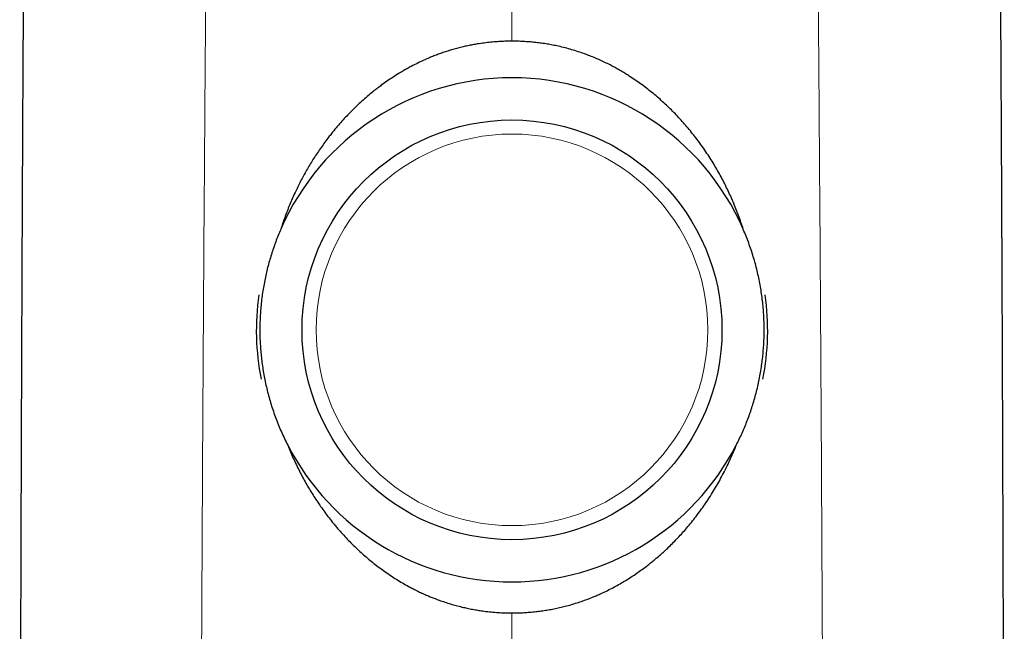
# Model space of a CAD drawing. Header units: millimetres. Extents: x 8 to 573, y 12 to 528.
# Tile 45 of 88: x 279 to 321, y 349 to 375. Entities that reach past the tile are written whole.
import ezdxf

# ---------------------------------------------------------------- set-up
doc = ezdxf.new("R2010")
doc.units = ezdxf.units.MM

msp = doc.modelspace()

# ---------------------------------------------------------------- linework, layer by layer
at = {"color": 8, "linetype": 'Continuous', "lineweight": 0}
for p, q in [((300, 414.522), (300, 374.059)), ((300, 349.676), (300, 332.222))]:
    msp.add_line(p, q, dxfattribs=at)
at = {"color": 7, "linetype": 'Continuous', "lineweight": 30}
msp.add_circle((300, 361.749), 8.95, dxfattribs=at)
at = {"color": 8, "linetype": 'Continuous', "lineweight": 0}
msp.add_circle((300, 361.749), 8.35, dxfattribs=at)
at = {"color": 7, "linetype": 'Continuous', "lineweight": 30}
for radius, start, end in [(10.75, 23.5001, 156.4999), (10.9, 172.1519, 191.1327), (10.9, 348.8673, 7.8481), (10.75, 207.2292, 332.7708)]:
    msp.add_arc((300, 361.749), radius, start, end, dxfattribs=at)
for points, knots in [([(279.309, 414.588), (279.31, 414.331), (279.31, 413.818), (279.311, 413.054), (279.312, 412.297), (279.313, 411.548), (279.313, 410.806), (279.313, 410.072), (279.314, 409.322), (279.314, 408.557), (279.314, 407.776), (279.314, 407.005), (279.314, 406.243), (279.314, 405.491), (279.314, 404.747), (279.313, 404.013), (279.313, 403.288), (279.312, 402.573), (279.312, 401.871), (279.311, 401.182), (279.31, 400.507), (279.309, 399.84), (279.308, 399.179), (279.307, 398.522), (279.305, 397.871), (279.304, 397.229), (279.303, 396.597), (279.301, 395.977), (279.3, 395.37), (279.298, 394.776), (279.296, 394.191), (279.295, 393.61), (279.293, 393.036), (279.291, 392.466), (279.289, 391.906), (279.287, 391.355), (279.285, 390.813), (279.283, 390.281), (279.28, 389.758), (279.278, 389.245), (279.276, 388.741), (279.273, 388.247), (279.271, 387.762), (279.269, 387.289), (279.266, 386.828), (279.264, 386.379), (279.261, 385.939), (279.259, 385.504), (279.256, 385.076), (279.253, 384.654), (279.251, 384.242), (279.248, 383.839), (279.245, 383.445), (279.243, 383.06), (279.24, 382.685), (279.237, 382.319), (279.235, 381.962), (279.232, 381.615), (279.229, 381.276), (279.226, 380.947), (279.224, 380.628), (279.221, 380.326), (279.218, 380.041), (279.216, 379.772), (279.214, 379.511), (279.211, 379.258), (279.209, 379.013), (279.206, 378.769), (279.204, 378.527), (279.201, 378.286), (279.199, 378.055), (279.197, 377.833), (279.194, 377.622), (279.192, 377.421), (279.19, 377.23), (279.188, 377.048), (279.186, 376.873), (279.184, 376.707), (279.182, 376.549), (279.18, 376.4), (279.178, 376.26), (279.176, 376.13), (279.174, 376.009), (279.173, 375.898), (279.171, 375.796), (279.17, 375.704), (279.168, 375.622), (279.167, 375.559), (279.166, 375.515), (279.166, 375.481), (279.165, 375.442), (279.164, 375.396), (279.164, 375.344), (279.163, 375.285), (279.163, 375.215), (279.162, 375.134), (279.161, 375.04), (279.16, 374.937), (279.159, 374.825), (279.158, 374.704), (279.157, 374.577), (279.156, 374.444), (279.155, 374.305), (279.154, 374.159), (279.153, 374.004), (279.152, 373.841), (279.151, 373.668), (279.15, 373.487), (279.149, 373.298), (279.148, 373.101), (279.147, 372.895), (279.146, 372.681), (279.144, 372.459), (279.143, 372.237), (279.142, 372.015), (279.141, 371.795), (279.139, 371.568), (279.138, 371.334), (279.137, 371.097), (279.136, 370.86), (279.134, 370.597), (279.133, 370.309), (279.131, 369.997), (279.13, 369.694), (279.128, 369.399), (279.127, 369.114), (279.126, 368.838), (279.124, 368.573), (279.123, 368.315), (279.122, 368.064), (279.121, 367.819), (279.12, 367.581), (279.119, 367.352), (279.118, 367.13), (279.117, 366.918), (279.116, 366.715), (279.115, 366.522), (279.114, 366.337), (279.113, 366.158), (279.112, 365.986), (279.112, 365.822), (279.111, 365.665), (279.11, 365.517), (279.11, 365.377), (279.109, 365.246), (279.109, 365.126), (279.108, 365.018), (279.108, 364.92), (279.107, 364.828), (279.107, 364.74), (279.106, 364.623), (279.106, 364.476), (279.105, 364.25), (279.104, 363.973), (279.102, 363.653), (279.101, 363.338), (279.1, 363.027), (279.098, 362.711), (279.097, 362.387), (279.096, 362.057), (279.094, 361.72), (279.093, 361.377), (279.092, 361.084), (279.091, 360.842), (279.09, 360.654), (279.089, 360.465), (279.089, 360.271), (279.088, 360.073), (279.087, 359.862), (279.086, 359.636), (279.085, 359.397), (279.084, 359.148), (279.083, 358.892), (279.082, 358.628), (279.081, 358.355), (279.08, 358.064), (279.079, 357.754), (279.078, 357.425), (279.077, 357.086), (279.075, 356.737), (279.074, 356.378), (279.073, 356.009), (279.071, 355.63), (279.07, 355.241), (279.069, 354.841), (279.067, 354.435), (279.066, 354.021), (279.065, 353.599), (279.063, 353.168), (279.062, 352.739), (279.061, 352.312), (279.059, 351.887), (279.058, 351.454), (279.056, 351.012), (279.055, 350.563), (279.054, 350.105), (279.052, 349.623), (279.051, 349.116), (279.049, 348.583), (279.048, 348.041), (279.046, 347.488), (279.045, 346.926), (279.043, 346.353), (279.042, 345.771), (279.04, 345.178), (279.039, 344.576), (279.037, 343.967), (279.036, 343.353), (279.035, 342.733), (279.033, 342.103), (279.032, 341.461), (279.03, 340.805), (279.029, 340.135), (279.027, 339.455), (279.026, 338.766), (279.025, 338.072), (279.023, 337.372), (279.022, 336.666), (279.021, 335.952), (279.019, 335.222), (279.018, 334.479), (279.017, 333.72), (279.016, 332.952), (279.015, 332.174), (279.014, 331.506), (279.013, 331.097), (279.013, 330.951)], [0, 0, 0, 0, 0.009227, 0.018362, 0.027405, 0.036356, 0.045215, 0.053981, 0.062656, 0.072092, 0.081416, 0.090629, 0.099731, 0.108722, 0.117602, 0.126371, 0.135028, 0.143575, 0.15201, 0.160187, 0.168257, 0.17622, 0.184076, 0.191965, 0.199744, 0.207411, 0.214968, 0.222414, 0.229619, 0.236718, 0.24371, 0.250595, 0.25751, 0.264315, 0.271008, 0.277591, 0.284063, 0.290423, 0.296673, 0.302798, 0.308813, 0.314717, 0.320511, 0.326195, 0.33167, 0.337038, 0.3423, 0.347455, 0.352606, 0.357646, 0.362576, 0.367394, 0.372102, 0.3767, 0.381186, 0.385562, 0.389827, 0.393982, 0.398026, 0.40196, 0.405783, 0.409495, 0.412801, 0.416015, 0.419135, 0.422163, 0.425099, 0.427942, 0.430932, 0.433812, 0.436582, 0.439244, 0.441795, 0.444195, 0.44649, 0.448679, 0.450763, 0.452781, 0.45469, 0.45649, 0.458182, 0.459765, 0.46124, 0.462607, 0.463843, 0.464977, 0.46601, 0.466943, 0.46733, 0.467742, 0.468228, 0.468791, 0.469431, 0.470147, 0.470941, 0.471966, 0.473097, 0.474335, 0.47568, 0.477131, 0.478689, 0.480256, 0.481918, 0.483676, 0.485528, 0.487477, 0.489546, 0.491713, 0.493979, 0.496342, 0.498802, 0.501361, 0.504018, 0.506773, 0.50933, 0.511966, 0.514681, 0.517476, 0.52034, 0.523181, 0.525971, 0.529793, 0.533516, 0.537141, 0.540668, 0.544096, 0.547367, 0.550543, 0.553624, 0.55661, 0.559552, 0.562396, 0.565142, 0.567788, 0.570336, 0.572743, 0.575055, 0.577271, 0.579392, 0.581459, 0.583427, 0.585295, 0.587064, 0.588735, 0.590306, 0.591778, 0.593025, 0.594191, 0.595276, 0.596321, 0.597373, 0.599464, 0.601586, 0.605453, 0.60942, 0.613046, 0.616751, 0.620536, 0.624401, 0.628345, 0.632369, 0.636472, 0.640654, 0.642877, 0.645121, 0.647387, 0.64968, 0.652045, 0.654493, 0.657259, 0.660123, 0.663087, 0.666149, 0.669311, 0.672572, 0.675932, 0.679742, 0.683672, 0.687721, 0.691891, 0.696181, 0.70059, 0.705119, 0.709768, 0.714537, 0.719426, 0.724344, 0.729377, 0.734527, 0.739791, 0.744768, 0.749843, 0.755017, 0.76029, 0.765662, 0.771133, 0.776703, 0.782945, 0.789306, 0.795786, 0.802387, 0.809107, 0.815946, 0.822905, 0.829984, 0.837182, 0.844496, 0.851793, 0.859201, 0.866721, 0.874353, 0.882239, 0.89024, 0.898357, 0.906591, 0.91494, 0.923254, 0.93168, 0.940218, 0.948869, 0.957812, 0.966874, 0.976053, 0.98535, 0.994766, 1, 1, 1, 1]), ([(320.987, 330.951), (320.987, 331.076), (320.987, 331.453), (320.986, 332.08), (320.984, 332.828), (320.983, 333.568), (320.982, 334.284), (320.981, 334.978), (320.98, 335.65), (320.979, 336.314), (320.977, 336.97), (320.976, 337.618), (320.975, 338.258), (320.974, 338.89), (320.972, 339.514), (320.971, 340.13), (320.97, 340.735), (320.969, 341.328), (320.967, 341.909), (320.966, 342.483), (320.965, 343.053), (320.963, 343.618), (320.962, 344.179), (320.961, 344.732), (320.959, 345.276), (320.958, 345.809), (320.957, 346.331), (320.955, 346.842), (320.954, 347.345), (320.953, 347.844), (320.951, 348.337), (320.95, 348.826), (320.949, 349.306), (320.947, 349.778), (320.946, 350.242), (320.944, 350.697), (320.943, 351.144), (320.942, 351.582), (320.94, 352.012), (320.939, 352.434), (320.938, 352.847), (320.936, 353.249), (320.935, 353.642), (320.934, 354.023), (320.933, 354.397), (320.931, 354.765), (320.93, 355.128), (320.929, 355.485), (320.928, 355.833), (320.927, 356.173), (320.925, 356.505), (320.924, 356.829), (320.923, 357.144), (320.922, 357.451), (320.921, 357.75), (320.92, 358.04), (320.919, 358.323), (320.918, 358.597), (320.917, 358.862), (320.916, 359.113), (320.915, 359.348), (320.914, 359.57), (320.913, 359.785), (320.913, 359.992), (320.912, 360.193), (320.911, 360.462), (320.909, 360.797), (320.908, 361.199), (320.906, 361.593), (320.905, 361.978), (320.903, 362.354), (320.902, 362.722), (320.9, 363.081), (320.899, 363.419), (320.897, 363.734), (320.896, 364.029), (320.895, 364.317), (320.894, 364.539), (320.893, 364.698), (320.893, 364.795), (320.892, 364.896), (320.892, 365.002), (320.891, 365.115), (320.891, 365.236), (320.89, 365.364), (320.89, 365.5), (320.889, 365.649), (320.888, 365.809), (320.888, 365.983), (320.887, 366.166), (320.886, 366.359), (320.885, 366.56), (320.884, 366.767), (320.883, 366.978), (320.882, 367.194), (320.881, 367.418), (320.88, 367.65), (320.879, 367.89), (320.878, 368.139), (320.876, 368.395), (320.875, 368.66), (320.874, 368.934), (320.873, 369.213), (320.871, 369.5), (320.87, 369.792), (320.868, 370.092), (320.867, 370.385), (320.865, 370.668), (320.864, 370.941), (320.862, 371.218), (320.861, 371.492), (320.859, 371.758), (320.858, 372.012), (320.857, 372.251), (320.856, 372.478), (320.854, 372.697), (320.853, 372.908), (320.852, 373.11), (320.851, 373.305), (320.85, 373.492), (320.849, 373.671), (320.848, 373.841), (320.847, 374.003), (320.846, 374.156), (320.845, 374.3), (320.844, 374.437), (320.843, 374.565), (320.842, 374.684), (320.841, 374.796), (320.84, 374.9), (320.839, 374.996), (320.839, 375.085), (320.838, 375.165), (320.837, 375.237), (320.837, 375.301), (320.836, 375.358), (320.835, 375.409), (320.835, 375.454), (320.834, 375.494), (320.833, 375.53), (320.833, 375.565), (320.832, 375.602), (320.831, 375.641), (320.831, 375.683), (320.83, 375.726), (320.829, 375.79), (320.828, 375.875), (320.826, 375.985), (320.824, 376.104), (320.823, 376.233), (320.821, 376.37), (320.819, 376.517), (320.817, 376.674), (320.815, 376.839), (320.813, 377.014), (320.81, 377.198), (320.808, 377.392), (320.806, 377.594), (320.804, 377.806), (320.801, 378.021), (320.799, 378.238), (320.797, 378.457), (320.795, 378.683), (320.792, 378.918), (320.79, 379.16), (320.787, 379.418), (320.785, 379.692), (320.782, 379.982), (320.779, 380.282), (320.777, 380.592), (320.774, 380.91), (320.771, 381.238), (320.769, 381.565), (320.766, 381.892), (320.763, 382.217), (320.761, 382.55), (320.758, 382.89), (320.756, 383.239), (320.754, 383.595), (320.751, 383.959), (320.749, 384.331), (320.746, 384.71), (320.744, 385.098), (320.741, 385.493), (320.739, 385.888), (320.737, 386.283), (320.735, 386.677), (320.732, 387.078), (320.73, 387.486), (320.728, 387.923), (320.726, 388.39), (320.723, 388.888), (320.721, 389.395), (320.719, 389.912), (320.717, 390.438), (320.715, 390.973), (320.713, 391.502), (320.711, 392.024), (320.709, 392.539), (320.707, 393.062), (320.705, 393.593), (320.704, 394.131), (320.702, 394.678), (320.701, 395.232), (320.699, 395.794), (320.698, 396.364), (320.697, 396.941), (320.695, 397.527), (320.694, 398.109), (320.693, 398.686), (320.692, 399.26), (320.691, 399.84), (320.69, 400.428), (320.689, 401.034), (320.689, 401.66), (320.688, 402.306), (320.687, 402.96), (320.687, 403.621), (320.687, 404.291), (320.686, 404.955), (320.686, 405.613), (320.686, 406.266), (320.686, 406.926), (320.686, 407.592), (320.686, 408.293), (320.686, 409.027), (320.686, 409.796), (320.687, 410.573), (320.687, 411.359), (320.688, 412.154), (320.689, 412.958), (320.69, 413.77), (320.69, 414.315), (320.691, 414.588)], [0, 0, 0, 0, 0.004476, 0.013526, 0.022467, 0.031299, 0.040023, 0.048149, 0.056178, 0.064111, 0.071949, 0.07969, 0.087336, 0.094886, 0.102341, 0.1097, 0.116964, 0.124005, 0.130954, 0.137812, 0.144577, 0.151371, 0.158069, 0.164672, 0.171179, 0.177588, 0.183786, 0.189889, 0.195898, 0.201811, 0.207748, 0.213585, 0.219323, 0.224963, 0.230504, 0.235945, 0.241288, 0.24652, 0.251654, 0.25669, 0.261626, 0.266464, 0.27112, 0.275681, 0.280146, 0.284517, 0.288878, 0.293141, 0.297304, 0.301369, 0.305334, 0.309201, 0.312968, 0.316636, 0.320205, 0.323676, 0.327047, 0.330319, 0.333492, 0.336566, 0.339297, 0.341944, 0.344509, 0.34699, 0.349388, 0.351704, 0.356612, 0.361416, 0.366119, 0.370718, 0.375215, 0.379609, 0.383901, 0.38809, 0.391691, 0.395213, 0.398656, 0.402018, 0.403183, 0.404338, 0.40551, 0.406776, 0.408141, 0.409577, 0.411109, 0.412735, 0.414457, 0.416423, 0.4185, 0.420688, 0.422987, 0.425397, 0.427918, 0.430396, 0.432973, 0.435648, 0.438422, 0.441295, 0.444266, 0.447336, 0.450504, 0.453771, 0.457136, 0.460538, 0.464034, 0.467625, 0.471311, 0.474513, 0.477783, 0.481121, 0.484418, 0.487608, 0.490691, 0.493499, 0.496211, 0.498828, 0.501349, 0.503774, 0.506104, 0.508339, 0.510478, 0.512521, 0.51447, 0.51629, 0.518019, 0.519656, 0.521201, 0.522625, 0.523962, 0.52521, 0.526371, 0.527444, 0.52843, 0.529279, 0.530051, 0.530745, 0.531363, 0.531905, 0.53242, 0.532856, 0.533298, 0.533766, 0.534258, 0.534776, 0.535318, 0.535886, 0.537125, 0.53847, 0.539923, 0.541483, 0.543152, 0.54493, 0.546817, 0.548812, 0.550918, 0.553132, 0.555456, 0.55789, 0.560434, 0.563087, 0.565616, 0.568238, 0.570952, 0.573758, 0.576657, 0.579648, 0.583017, 0.586495, 0.590085, 0.593785, 0.597595, 0.601516, 0.605547, 0.60934, 0.613225, 0.617204, 0.621275, 0.62544, 0.629697, 0.634048, 0.638491, 0.643028, 0.647657, 0.65238, 0.657196, 0.661822, 0.66653, 0.671322, 0.676196, 0.681153, 0.686992, 0.692942, 0.699002, 0.705174, 0.711457, 0.71785, 0.724355, 0.730415, 0.736568, 0.742814, 0.749154, 0.755588, 0.762114, 0.768734, 0.775448, 0.782254, 0.789155, 0.796148, 0.803236, 0.810003, 0.816854, 0.823789, 0.830806, 0.837906, 0.845528, 0.853243, 0.861053, 0.868955, 0.876952, 0.885042, 0.892756, 0.900553, 0.908433, 0.916397, 0.924445, 0.933525, 0.942709, 0.951997, 0.961389, 0.970886, 0.980486, 0.990191, 1, 1, 1, 1]), ([(300, 374.059), (299.932, 374.058), (299.795, 374.057), (299.59, 374.05), (299.358, 374.037), (299.099, 374.016), (298.813, 373.983), (298.554, 373.945), (298.322, 373.905), (298.118, 373.864), (297.909, 373.817), (297.696, 373.765), (297.48, 373.705), (297.265, 373.64), (297.058, 373.573), (296.859, 373.502), (296.668, 373.429), (296.454, 373.342), (296.216, 373.239), (295.957, 373.116), (295.726, 372.997), (295.521, 372.885), (295.342, 372.782), (295.139, 372.66), (294.914, 372.517), (294.669, 372.351), (294.455, 372.197), (294.271, 372.058), (294.088, 371.915), (293.882, 371.747), (293.655, 371.55), (293.434, 371.348), (293.217, 371.139), (293.005, 370.924), (292.799, 370.702), (292.598, 370.475), (292.424, 370.269), (292.275, 370.084), (292.135, 369.904), (291.984, 369.701), (291.822, 369.474), (291.666, 369.244), (291.518, 369.014), (291.376, 368.784), (291.242, 368.555), (291.112, 368.322), (290.986, 368.085), (290.865, 367.844), (290.746, 367.595), (290.63, 367.337), (290.517, 367.071), (290.41, 366.803), (290.312, 366.54), (290.222, 366.284), (290.168, 366.118), (290.142, 366.035)], [0, 0, 0, 0, 0.0149813, 0.0299646, 0.0449458, 0.0659933, 0.0870462, 0.1080936, 0.1233597, 0.1386279, 0.153894, 0.1703313, 0.1867739, 0.2032165, 0.2196539, 0.234635, 0.249618, 0.2645991, 0.2856439, 0.3066939, 0.3277389, 0.3429735, 0.35821, 0.3734451, 0.3952506, 0.4170605, 0.4388662, 0.4535027, 0.4681392, 0.4902587, 0.5123861, 0.5345138, 0.5566338, 0.5790015, 0.6013768, 0.6237523, 0.6461205, 0.6611436, 0.6761668, 0.696684, 0.7172064, 0.737729, 0.7582464, 0.7778249, 0.7974055, 0.816984, 0.8368146, 0.8566474, 0.876478, 0.8977409, 0.9190092, 0.9402775, 0.9615406, 0.9807703, 1, 1, 1, 1]), ([(309.858, 366.035), (309.826, 366.134), (309.762, 366.331), (309.657, 366.624), (309.546, 366.915), (309.43, 367.198), (309.309, 367.474), (309.184, 367.743), (309.053, 368.01), (308.914, 368.275), (308.768, 368.539), (308.612, 368.805), (308.445, 369.073), (308.267, 369.344), (308.083, 369.61), (307.894, 369.866), (307.703, 370.113), (307.508, 370.351), (307.308, 370.583), (307.105, 370.807), (306.899, 371.023), (306.69, 371.229), (306.476, 371.432), (306.254, 371.63), (306.026, 371.823), (305.791, 372.012), (305.548, 372.196), (305.297, 372.374), (305.075, 372.523), (304.883, 372.645), (304.718, 372.746), (304.545, 372.848), (304.364, 372.948), (304.168, 373.052), (303.956, 373.157), (303.728, 373.263), (303.497, 373.363), (303.263, 373.456), (303.015, 373.548), (302.752, 373.636), (302.473, 373.719), (302.192, 373.794), (301.926, 373.855), (301.675, 373.905), (301.439, 373.946), (301.203, 373.98), (300.965, 374.009), (300.725, 374.031), (300.484, 374.047), (300.242, 374.057), (300.081, 374.058), (300, 374.059)], [0, 0, 0, 0, 0.022858, 0.045722, 0.068586, 0.091444, 0.113263, 0.135085, 0.156904, 0.179065, 0.201229, 0.22339, 0.247252, 0.271122, 0.294993, 0.318854, 0.341517, 0.364186, 0.386856, 0.409517, 0.431159, 0.452804, 0.474446, 0.496506, 0.51857, 0.54063, 0.563282, 0.585939, 0.608591, 0.622404, 0.636217, 0.651447, 0.666678, 0.681907, 0.700366, 0.718835, 0.737308, 0.755776, 0.774234, 0.795514, 0.816806, 0.838098, 0.859378, 0.876849, 0.894327, 0.911804, 0.929275, 0.946953, 0.964638, 0.982322, 1, 1, 1, 1]), ([(290.142, 366.035), (290.104, 365.947), (290.03, 365.772), (289.927, 365.505), (289.83, 365.236), (289.741, 364.963), (289.658, 364.687), (289.583, 364.41), (289.516, 364.131), (289.455, 363.847), (289.402, 363.556), (289.355, 363.258), (289.317, 362.958), (289.288, 362.662), (289.267, 362.371), (289.254, 362.083), (289.249, 361.795), (289.251, 361.507), (289.262, 361.218), (289.28, 360.93), (289.306, 360.644), (289.339, 360.355), (289.382, 360.061), (289.434, 359.762), (289.494, 359.466), (289.563, 359.168), (289.641, 358.87), (289.729, 358.571), (289.825, 358.275), (289.931, 357.98), (290.045, 357.688), (290.168, 357.398), (290.3, 357.111), (290.394, 356.924), (290.441, 356.83)], [0, 0, 0, 0, 0.030151, 0.060313, 0.090475, 0.120626, 0.151008, 0.181389, 0.211324, 0.241259, 0.272926, 0.304606, 0.336286, 0.367952, 0.398107, 0.428273, 0.45844, 0.488595, 0.518994, 0.549394, 0.579316, 0.609237, 0.640979, 0.672734, 0.70449, 0.736232, 0.76896, 0.801704, 0.834447, 0.867176, 0.900375, 0.933588, 0.966801, 1, 1, 1, 1]), ([(309.559, 356.83), (309.602, 356.915), (309.688, 357.086), (309.809, 357.347), (309.923, 357.611), (310.03, 357.878), (310.13, 358.148), (310.223, 358.42), (310.309, 358.698), (310.389, 358.98), (310.461, 359.268), (310.526, 359.56), (310.583, 359.856), (310.632, 360.15), (310.672, 360.441), (310.703, 360.729), (310.726, 361.017), (310.742, 361.306), (310.75, 361.595), (310.75, 361.883), (310.743, 362.175), (310.727, 362.469), (310.703, 362.766), (310.671, 363.064), (310.63, 363.363), (310.579, 363.664), (310.52, 363.966), (310.452, 364.267), (310.375, 364.568), (310.289, 364.866), (310.195, 365.162), (310.092, 365.456), (309.981, 365.747), (309.899, 365.939), (309.858, 366.035)], [0, 0, 0, 0, 0.030278, 0.060573, 0.090874, 0.121168, 0.151446, 0.181695, 0.211943, 0.243093, 0.274248, 0.305398, 0.337215, 0.369032, 0.399317, 0.42962, 0.459929, 0.490231, 0.520516, 0.550768, 0.581019, 0.612224, 0.643436, 0.674641, 0.70655, 0.73846, 0.770865, 0.803269, 0.835954, 0.868653, 0.901352, 0.934037, 0.967019, 1, 1, 1, 1]), ([(290.441, 356.83), (290.479, 356.736), (290.555, 356.547), (290.677, 356.268), (290.805, 355.991), (290.938, 355.722), (291.074, 355.46), (291.215, 355.206), (291.362, 354.954), (291.516, 354.704), (291.676, 354.457), (291.843, 354.211), (292.018, 353.969), (292.199, 353.729), (292.362, 353.524), (292.505, 353.353), (292.649, 353.184), (292.823, 352.99), (293.029, 352.771), (293.241, 352.558), (293.455, 352.354), (293.671, 352.158), (293.888, 351.971), (294.112, 351.789), (294.342, 351.611), (294.579, 351.439), (294.823, 351.271), (295.074, 351.109), (295.331, 350.953), (295.56, 350.824), (295.757, 350.719), (295.928, 350.632), (296.107, 350.546), (296.296, 350.46), (296.5, 350.372), (296.721, 350.284), (296.958, 350.197), (297.197, 350.116), (297.439, 350.041), (297.683, 349.974), (297.92, 349.915), (298.149, 349.864), (298.37, 349.821), (298.593, 349.784), (298.839, 349.748), (299.111, 349.717), (299.407, 349.693), (299.703, 349.678), (299.901, 349.677), (300, 349.676)], [0, 0, 0, 0, 0.024015, 0.048038, 0.07206, 0.096075, 0.119, 0.141927, 0.164851, 0.188134, 0.211421, 0.234703, 0.258496, 0.282291, 0.306083, 0.320549, 0.335014, 0.358756, 0.382505, 0.406254, 0.429995, 0.45267, 0.475348, 0.498022, 0.521155, 0.544292, 0.567424, 0.591205, 0.614991, 0.638771, 0.653285, 0.667799, 0.68411, 0.700423, 0.716734, 0.736603, 0.756487, 0.776378, 0.79627, 0.816153, 0.83602, 0.853727, 0.87144, 0.889153, 0.90686, 0.930138, 0.95343, 0.976721, 1, 1, 1, 1]), ([(300, 349.676), (300.084, 349.676), (300.253, 349.678), (300.506, 349.689), (300.759, 349.706), (301.007, 349.73), (301.25, 349.761), (301.489, 349.797), (301.729, 349.84), (301.969, 349.89), (302.209, 349.946), (302.455, 350.011), (302.705, 350.085), (302.96, 350.168), (303.212, 350.259), (303.436, 350.346), (303.631, 350.429), (303.829, 350.516), (304.053, 350.622), (304.302, 350.75), (304.547, 350.884), (304.789, 351.025), (305.028, 351.174), (305.264, 351.33), (305.495, 351.492), (305.697, 351.642), (305.872, 351.777), (306.03, 351.904), (306.196, 352.043), (306.369, 352.194), (306.551, 352.36), (306.741, 352.541), (306.938, 352.737), (307.129, 352.939), (307.316, 353.145), (307.507, 353.365), (307.701, 353.601), (307.896, 353.853), (308.085, 354.11), (308.272, 354.379), (308.457, 354.66), (308.639, 354.955), (308.813, 355.254), (308.978, 355.559), (309.136, 355.869), (309.286, 356.185), (309.428, 356.505), (309.515, 356.721), (309.559, 356.83)], [0, 0, 0, 0, 0.019854, 0.039716, 0.059579, 0.079433, 0.098402, 0.117375, 0.136345, 0.155727, 0.175112, 0.194494, 0.215563, 0.236642, 0.257721, 0.278791, 0.293342, 0.307894, 0.329915, 0.351947, 0.373979, 0.396001, 0.418309, 0.440624, 0.46294, 0.485248, 0.500244, 0.51524, 0.533416, 0.551594, 0.56977, 0.591753, 0.613746, 0.635742, 0.657736, 0.67972, 0.704911, 0.73011, 0.75531, 0.780501, 0.807807, 0.835124, 0.86244, 0.889746, 0.917276, 0.944812, 0.972342, 1, 1, 1, 1])]:
    msp.add_open_spline(points, degree=3, knots=knots, dxfattribs=at)
at = {"color": 8, "linetype": 'Continuous', "lineweight": 0}
for points in [[(287.126, 414.534), (287.125, 412.788), (287.124, 409.296), (287.113, 404.059), (287.097, 398.821), (287.073, 393.584), (287.045, 388.721), (287.013, 384.231), (286.98, 380.116), (286.945, 376.001), (286.912, 371.886), (286.874, 366.694), (286.833, 360.423), (286.791, 353.075), (286.756, 345.727), (286.727, 338.378), (286.713, 333.48), (286.707, 331.031)], [(312.874, 414.534), (312.875, 412.788), (312.876, 409.296), (312.887, 404.059), (312.903, 398.821), (312.927, 393.584), (312.956, 388.721), (312.987, 384.231), (313.02, 380.116), (313.055, 376.001), (313.088, 371.886), (313.126, 366.694), (313.167, 360.423), (313.209, 353.075), (313.244, 345.727), (313.273, 338.378), (313.287, 333.48), (313.293, 331.031)]]:
    msp.add_open_spline(points, degree=3, knots=[0, 0, 0, 0, 0.062723, 0.125444, 0.188164, 0.250884, 0.313605, 0.362887, 0.412169, 0.461452, 0.510733, 0.560012, 0.64801, 0.736008, 0.824011, 0.912012, 1, 1, 1, 1], dxfattribs=at)

doc.saveas('drawing.dxf')
